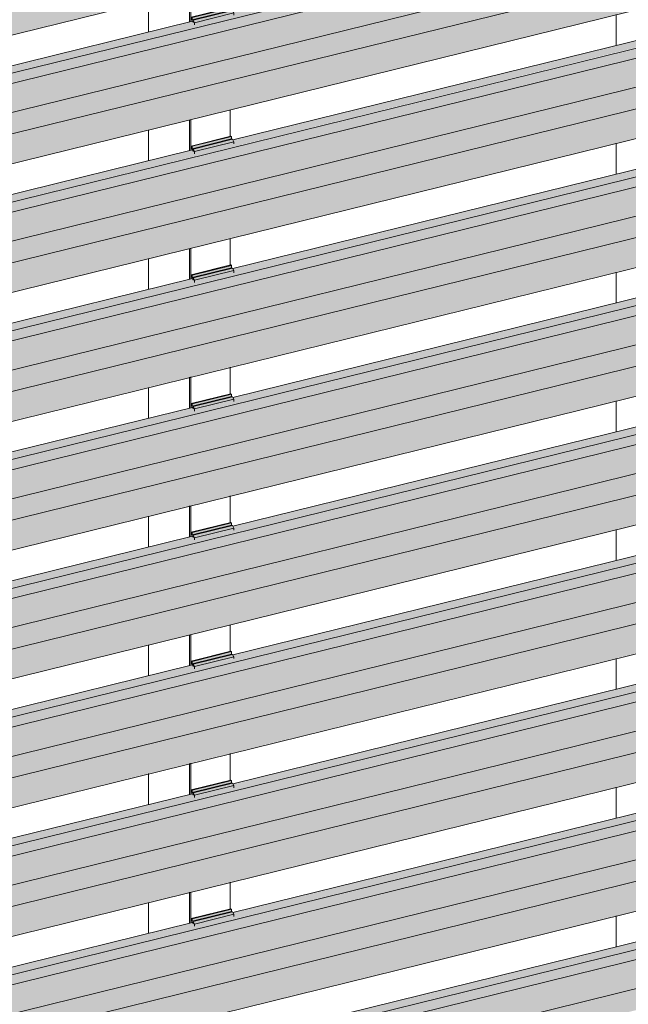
# Model space of a CAD drawing. Header units: millimetres. Extents: x 4014441 to 4046114, y 2378 to 8335946.
# Tile 41 of 71: x 4026158 to 4026837, y 2683089 to 2684187. Entities that reach past the tile are written whole.
import ezdxf

# ---------------------------------------------------------------- set-up
doc = ezdxf.new("R2010")
doc.units = ezdxf.units.MM
doc.layers.add('Обобщенные модели', color=7, linetype='Continuous', lineweight=18)

# ---------------------------------------------------------------- blocks, each defined once
blk = doc.blocks.new('HILTI_s_Профиль_MFT-RP - Усиленный профиль MFT-RP-58 77x50 L-V87-Корпус 1_ Фрагмент 4')
at = {"layer": 'Обобщенные модели'}
for p, q in [((-3138198.7, 2684193.1), (-3138198.7, 2684158.6)), ((-3138198.7, 2684049.5), (-3138198.7, 2684015)), ((-3138198.7, 2683905.9), (-3138198.7, 2683871.4)), ((-3138198.7, 2683762.2), (-3138198.7, 2683727.7)), ((-3138198.7, 2683618.6), (-3138198.7, 2683584.1)), ((-3138198.7, 2683475), (-3138198.7, 2683440.5)), ((-3138198.7, 2683331.4), (-3138198.7, 2683296.9)), ((-3138198.7, 2683187.8), (-3138198.7, 2683153.3))]:
    blk.add_line(p, q, dxfattribs=at)
blk = doc.blocks.new('HILTI_s_Профиль_MFT-RP - Усиленный профиль MFT-RP-58 77x50 L-V88-Корпус 1_ Фрагмент 4')
at = {"layer": 'Обобщенные модели'}
for p, q in [((-3138674.4, 2684219.4), (-3138674.4, 2684185)), ((-3138673.1, 2684185.3), (-3138673.1, 2684219.8)), ((-3138720.1, 2684208.2), (-3138720.1, 2684173.7)), ((-3138629, 2684087), (-3138629, 2684056.7)), ((-3138674.4, 2684075.8), (-3138674.4, 2684041.3)), ((-3138673.1, 2684041.7), (-3138673.1, 2684076.1)), ((-3138720.1, 2684064.6), (-3138720.1, 2684030.1)), ((-3138629, 2683943.4), (-3138629, 2683913.1)), ((-3138674.4, 2683932.2), (-3138674.4, 2683897.7)), ((-3138673.1, 2683898), (-3138673.1, 2683932.5)), ((-3138720.1, 2683921), (-3138720.1, 2683887.2)), ((-3138629, 2683799.8), (-3138629, 2683769.5)), ((-3138674.4, 2683788.6), (-3138674.4, 2683754.1)), ((-3138673.1, 2683754.4), (-3138673.1, 2683788.9)), ((-3138720.1, 2683777.3), (-3138720.1, 2683742.8)), ((-3138629, 2683656.2), (-3138629, 2683625.9)), ((-3138674.4, 2683645), (-3138674.4, 2683610.5)), ((-3138673.1, 2683610.8), (-3138673.1, 2683645.3)), ((-3138720.1, 2683633.7), (-3138720.1, 2683599.2)), ((-3138629, 2683512.5), (-3138629, 2683482.3)), ((-3138674.4, 2683501.4), (-3138674.4, 2683466.9)), ((-3138673.1, 2683467.2), (-3138673.1, 2683501.7)), ((-3138720.1, 2683490.1), (-3138720.1, 2683455.6)), ((-3138629, 2683368.9), (-3138629, 2683338.6)), ((-3138674.4, 2683357.7), (-3138674.4, 2683323.2)), ((-3138673.1, 2683323.6), (-3138673.1, 2683358.1)), ((-3138720.1, 2683346.5), (-3138720.1, 2683312)), ((-3138629, 2683225.3), (-3138629, 2683195)), ((-3138674.4, 2683214.1), (-3138674.4, 2683179.6)), ((-3138673.1, 2683180), (-3138673.1, 2683214.4)), ((-3138720.1, 2683202.9), (-3138720.1, 2683168.4))]:
    blk.add_line(p, q, dxfattribs=at)
blk = doc.blocks.new('S_Вентрешетки_Профиль внешний - Профиль крепежный-21268552-Корпус 1_ Фрагмент 4')
at = {"layer": 'Обобщенные модели', "lineweight": 9, "true_color": 0x373f43}
for points in [[(-3139743.6, 2682764), (-3137524.4, 2683311.1), (-3137528.5, 2683318.5), (-3137583.3, 2683305), (-3137582.2, 2683301), (-3137626.3, 2683290.1), (-3137627.4, 2683294.1), (-3138104.6, 2683176.5), (-3138103.5, 2683172.5), (-3138147.6, 2683161.6), (-3138148.7, 2683165.6), (-3138626, 2683048), (-3138624.9, 2683043.9), (-3138669, 2683033.1), (-3138670.1, 2683037.1), (-3139147.3, 2682919.4), (-3139146.2, 2682915.4), (-3139190.3, 2682904.6), (-3139191.4, 2682908.6), (-3139668.7, 2682790.9), (-3139667.6, 2682786.9), (-3139711.7, 2682776), (-3139712.8, 2682780), (-3139743.6, 2682772.4)], [(-3139743.6, 2682752.7), (-3137524.4, 2683299.8), (-3137524.4, 2683311.1), (-3139743.6, 2682764)], [(-3139734.2, 2682698.7), (-3137494.9, 2683250.7), (-3137524.4, 2683299.8), (-3139743.6, 2682752.7), (-3139743.6, 2682714.4), (-3139736, 2682701.7)]]:
    blk.add_hatch(color=149, dxfattribs=at).paths.add_polyline_path(points)
at = {"layer": 'Обобщенные модели', "lineweight": 9}
for p, q in [((-3137524.4, 2683311.1), (-3139743.8, 2682764)), ((-3137524.4, 2683299.8), (-3139743.8, 2682752.7)), ((-3137508.9, 2683271.2), (-3139743.7, 2682720.3)), ((-3138149.7, 2683165.4), (-3138626, 2683048))]:
    blk.add_line(p, q, dxfattribs=at)
blk = doc.blocks.new('S_Вентрешетки_Профиль внешний - Профиль крепежный-V93-Корпус 1_ Фрагмент 4')
at = {"layer": 'Обобщенные модели', "lineweight": 9, "true_color": 0x373f43}
for points in [[(-3139743.6, 2682907.6), (-3137524.4, 2683454.7), (-3137528.5, 2683462.1), (-3137583.3, 2683448.6), (-3137582.2, 2683444.6), (-3137626.3, 2683433.7), (-3137627.4, 2683437.7), (-3138104.6, 2683320.1), (-3138103.5, 2683316.1), (-3138147.6, 2683305.2), (-3138148.7, 2683309.2), (-3138626, 2683191.6), (-3138624.9, 2683187.6), (-3138669, 2683176.7), (-3138670.1, 2683180.7), (-3139147.2, 2683062.9), (-3139146.2, 2683059), (-3139190.3, 2683048.2), (-3139191.4, 2683052.2), (-3139668.7, 2682934.5), (-3139667.6, 2682930.5), (-3139711.7, 2682919.7), (-3139712.8, 2682923.7), (-3139743.6, 2682916.1)], [(-3139743.6, 2682896.3), (-3137524.4, 2683443.4), (-3137524.4, 2683454.7), (-3139743.6, 2682907.6)], [(-3139734.2, 2682842.3), (-3137494.9, 2683394.3), (-3137524.4, 2683443.4), (-3139743.6, 2682896.3), (-3139742.9, 2682856.8)], [(-3139734.2, 2682809.3), (-3137494.9, 2683361.3), (-3137494.9, 2683394.3), (-3139734.2, 2682842.3)]]:
    blk.add_hatch(color=149, dxfattribs=at).paths.add_polyline_path(points)
at = {"layer": 'Обобщенные модели', "lineweight": 9}
for p, q in [((-3137524.4, 2683454.7), (-3139743.6, 2682907.6)), ((-3137524.4, 2683443.4), (-3139743.6, 2682896.3)), ((-3137508.9, 2683414.8), (-3139743.9, 2682863.9)), ((-3137494.9, 2683394.3), (-3139734.2, 2682842.3)), ((-3139734.4, 2682808.9), (-3137495.1, 2683360.9)), ((-3138149.7, 2683309), (-3138626, 2683191.6)), ((-3138671.1, 2683180.5), (-3139147.3, 2683063.1))]:
    blk.add_line(p, q, dxfattribs=at)
blk = doc.blocks.new('S_Вентрешетки_Профиль крепежный - Профиль крепежный-V91-Корпус 1_ Фрагмент 4')
at = {"layer": 'Обобщенные модели', "lineweight": 9, "true_color": 0x373f43}
for points in [[(-3138671.6, 2683038.2), (-3138627.5, 2683049.1), (-3138627.5, 2683051.7), (-3138671.6, 2683040.9)], [(-3138669, 2683035.1), (-3138624.9, 2683046), (-3138627.5, 2683048.4), (-3138670.5, 2683037.8)], [(-3138669, 2683033.1), (-3138624.9, 2683043.9), (-3138624.9, 2683046), (-3138669, 2683035.1)]]:
    blk.add_hatch(color=149, dxfattribs=at).paths.add_polyline_path(points)
h = blk.add_hatch(color=149, dxfattribs=at)
h.paths.add_polyline_path([(-3138672.6, 2683041.2), (-3138671.5, 2683036.7), (-3138671.1, 2683036.8), (-3138671.6, 2683038.2)])
h.paths.add_polyline_path([(-3138672.6, 2683036.5), (-3138672.3, 2683036.5), (-3138672.6, 2683039.5)])
at = {"layer": 'Обобщенные модели', "lineweight": 9}
for p, q in [((-3138628.4, 2683052.1), (-3138672.6, 2683041.2)), ((-3138671.6, 2683040.9), (-3138627.5, 2683051.7)), ((-3138671.6, 2683038.2), (-3138627.5, 2683049.1)), ((-3138670.5, 2683037.8), (-3138626.4, 2683048.7)), ((-3138669, 2683035.1), (-3138624.9, 2683046)), ((-3138628.4, 2683052.1), (-3138627.5, 2683051.7)), ((-3138627.5, 2683051.7), (-3138627.5, 2683049.1)), ((-3138627.5, 2683049.1), (-3138626.4, 2683048.7)), ((-3138626.4, 2683048.7), (-3138624.9, 2683046)), ((-3138624.9, 2683046), (-3138624.9, 2683043.5)), ((-3138671.6, 2683040.9), (-3138672.6, 2683041.2)), ((-3138672.6, 2683041.2), (-3138672.6, 2683036.5)), ((-3138671.6, 2683038.2), (-3138671.6, 2683040.9)), ((-3138670.5, 2683037.8), (-3138671.6, 2683038.2)), ((-3138671.1, 2683036.8), (-3138670.2, 2683035.2)), ((-3138669, 2683035.1), (-3138670.5, 2683037.8)), ((-3138669, 2683032.6), (-3138669, 2683035.1))]:
    blk.add_line(p, q, dxfattribs=at)
blk = doc.blocks.new('S_Вентрешетки_Профиль внешний - Профиль крепежный-V96-Корпус 1_ Фрагмент 4')
at = {"layer": 'Обобщенные модели', "lineweight": 9, "true_color": 0x373f43}
for points in [[(-3139743.6, 2683051.3), (-3137524.4, 2683598.3), (-3137528.5, 2683605.7), (-3137583.3, 2683592.2), (-3137582.2, 2683588.2), (-3137626.3, 2683577.3), (-3137627.4, 2683581.4), (-3138104.6, 2683463.7), (-3138103.5, 2683459.7), (-3138147.6, 2683448.8), (-3138148.7, 2683452.8), (-3138626, 2683335.2), (-3138624.9, 2683331.2), (-3138669, 2683320.3), (-3138670.1, 2683324.3), (-3139147.3, 2683206.7), (-3139146.2, 2683202.7), (-3139190.3, 2683191.8), (-3139191.4, 2683195.8), (-3139668.7, 2683078.1), (-3139667.6, 2683074.1), (-3139711.7, 2683063.3), (-3139712.8, 2683067.3), (-3139743.6, 2683059.7)], [(-3139743.6, 2683040), (-3137524.4, 2683587), (-3137524.4, 2683598.3), (-3139743.6, 2683051.3)], [(-3139734.2, 2682985.9), (-3137494.9, 2683537.9), (-3137524.4, 2683587), (-3139743.6, 2683040), (-3139743.6, 2683001.6), (-3139739.2, 2682994.2)], [(-3139734.2, 2682952.9), (-3137494.9, 2683504.9), (-3137494.9, 2683537.9), (-3139734.2, 2682985.9)]]:
    blk.add_hatch(color=149, dxfattribs=at).paths.add_polyline_path(points)
at = {"layer": 'Обобщенные модели', "lineweight": 9}
for p, q in [((-3137524.4, 2683598.3), (-3139743.6, 2683051.3)), ((-3137524.4, 2683587), (-3139743.6, 2683040)), ((-3137508.9, 2683558.4), (-3139743.6, 2683007.5)), ((-3137494.9, 2683537.9), (-3139734.2, 2682985.9)), ((-3139734.4, 2682952.5), (-3137495.1, 2683504.5)), ((-3138149.7, 2683452.6), (-3138626, 2683335.2)), ((-3138671.1, 2683324.1), (-3139147.3, 2683206.7))]:
    blk.add_line(p, q, dxfattribs=at)
blk = doc.blocks.new('S_Вентрешетки_Профиль крепежный - Профиль крепежный-V98-Корпус 1_ Фрагмент 4')
at = {"layer": 'Обобщенные модели', "lineweight": 9, "true_color": 0x373f43}
for points in [[(-3138671.6, 2683469), (-3138627.5, 2683479.9), (-3138627.5, 2683482.6), (-3138671.6, 2683471.7)], [(-3138669, 2683466), (-3138624.9, 2683476.8), (-3138627.5, 2683479.3), (-3138670.5, 2683468.7)], [(-3138669, 2683463.9), (-3138624.9, 2683475), (-3138624.9, 2683476.8), (-3138669, 2683466)]]:
    blk.add_hatch(color=149, dxfattribs=at).paths.add_polyline_path(points)
h = blk.add_hatch(color=149, dxfattribs=at)
h.paths.add_polyline_path([(-3138672.6, 2683472), (-3138671.5, 2683467.6), (-3138671.1, 2683467.7), (-3138671.6, 2683469)])
h.paths.add_polyline_path([(-3138672.6, 2683467.3), (-3138672.3, 2683467.4), (-3138672.6, 2683470.4)])
at = {"layer": 'Обобщенные модели', "lineweight": 9}
for p, q in [((-3138628.4, 2683482.9), (-3138672.6, 2683472)), ((-3138671.6, 2683471.7), (-3138627.5, 2683482.6)), ((-3138671.6, 2683469), (-3138627.5, 2683479.9)), ((-3138670.5, 2683468.7), (-3138626.4, 2683479.5)), ((-3138669, 2683466), (-3138624.9, 2683476.8)), ((-3138628.4, 2683482.9), (-3138627.5, 2683482.6)), ((-3138627.5, 2683482.6), (-3138627.5, 2683479.9)), ((-3138627.5, 2683479.9), (-3138626.4, 2683479.5)), ((-3138626.4, 2683479.5), (-3138624.9, 2683476.8)), ((-3138624.9, 2683476.8), (-3138624.9, 2683475)), ((-3138671.6, 2683471.7), (-3138672.6, 2683472)), ((-3138672.6, 2683472), (-3138672.6, 2683467.3)), ((-3138671.6, 2683469), (-3138671.6, 2683471.7)), ((-3138670.5, 2683468.7), (-3138671.6, 2683469)), ((-3138671.1, 2683467.7), (-3138670.2, 2683466.1)), ((-3138669, 2683466), (-3138670.5, 2683468.7)), ((-3138669, 2683463.4), (-3138669, 2683466))]:
    blk.add_line(p, q, dxfattribs=at)
blk = doc.blocks.new('S_Вентрешетки_Профиль крепежный - Профиль крепежный-V101-Корпус 1_ Фрагмент 4')
at = {"layer": 'Обобщенные модели', "lineweight": 9, "true_color": 0x373f43}
for points in [[(-3138671.6, 2683612.7), (-3138627.5, 2683623.5), (-3138627.5, 2683626.2), (-3138671.6, 2683615.3)], [(-3138669, 2683609.6), (-3138624.9, 2683620.4), (-3138627.5, 2683622.9), (-3138670.5, 2683612.3)], [(-3138669, 2683607.5), (-3138624.9, 2683618.4), (-3138624.9, 2683620.4), (-3138669, 2683609.6)]]:
    blk.add_hatch(color=149, dxfattribs=at).paths.add_polyline_path(points)
h = blk.add_hatch(color=149, dxfattribs=at)
h.paths.add_polyline_path([(-3138672.6, 2683615.7), (-3138671.5, 2683611.2), (-3138671.1, 2683611.3), (-3138671.6, 2683612.7)])
h.paths.add_polyline_path([(-3138672.6, 2683610.9), (-3138672.3, 2683611), (-3138672.6, 2683612.4)])
at = {"layer": 'Обобщенные модели', "lineweight": 9}
for p, q in [((-3138628.4, 2683626.5), (-3138672.6, 2683615.7)), ((-3138671.6, 2683615.3), (-3138627.5, 2683626.2)), ((-3138671.6, 2683612.7), (-3138627.5, 2683623.5)), ((-3138670.5, 2683612.3), (-3138626.4, 2683623.2)), ((-3138669, 2683609.6), (-3138624.9, 2683620.4)), ((-3138628.4, 2683626.5), (-3138627.5, 2683626.2)), ((-3138627.5, 2683626.2), (-3138627.5, 2683623.5)), ((-3138627.5, 2683623.5), (-3138626.4, 2683623.2)), ((-3138626.4, 2683623.2), (-3138624.9, 2683620.4)), ((-3138624.9, 2683620.4), (-3138624.9, 2683617.9)), ((-3138671.6, 2683615.3), (-3138672.6, 2683615.7)), ((-3138672.6, 2683615.7), (-3138672.6, 2683610.9)), ((-3138671.6, 2683612.7), (-3138671.6, 2683615.3)), ((-3138670.5, 2683612.3), (-3138671.6, 2683612.7)), ((-3138671.1, 2683611.3), (-3138670.2, 2683609.7)), ((-3138669, 2683609.6), (-3138670.5, 2683612.3)), ((-3138669, 2683607.1), (-3138669, 2683609.6))]:
    blk.add_line(p, q, dxfattribs=at)
blk = doc.blocks.new('S_Вентрешетки_Профиль внешний - Профиль крепежный-V104-Корпус 1_ Фрагмент 4')
at = {"layer": 'Обобщенные модели', "lineweight": 9, "true_color": 0x373f43}
for points in [[(-3139743.6, 2683769.3), (-3137524.8, 2684317.2), (-3137528.5, 2684323.8), (-3137583.3, 2684310.3), (-3137582.2, 2684306.3), (-3137626.3, 2684295.4), (-3137627.4, 2684299.4), (-3138104.6, 2684181.8), (-3138103.5, 2684177.8), (-3138147.6, 2684166.9), (-3138148.7, 2684170.9), (-3138626, 2684053.3), (-3138624.9, 2684049.3), (-3138669, 2684038.4), (-3138670.1, 2684042.4), (-3139147.3, 2683924.8), (-3139146.2, 2683920.7), (-3139190.3, 2683909.9), (-3139191.4, 2683913.9), (-3139668.7, 2683796.2), (-3139667.6, 2683792.2), (-3139711.7, 2683781.4), (-3139712.8, 2683785.4), (-3139743.6, 2683777.8)], [(-3139743.6, 2683758), (-3137524.4, 2684305.1), (-3137525.5, 2684316.1), (-3139743.6, 2683769.3)], [(-3139734.2, 2683704), (-3137494.9, 2684256), (-3137524.4, 2684305.1), (-3139743.6, 2683758), (-3139743.6, 2683719.7), (-3139736, 2683707)], [(-3139734.2, 2683671), (-3137494.9, 2684223), (-3137494.9, 2684256), (-3139734.2, 2683704), (-3139734.2, 2683681.1)]]:
    blk.add_hatch(color=149, dxfattribs=at).paths.add_polyline_path(points)
at = {"layer": 'Обобщенные модели', "lineweight": 9}
for p, q in [((-3137524.4, 2684316.4), (-3139743.6, 2683769.3)), ((-3137524.4, 2684305.1), (-3139743.6, 2683758)), ((-3137508.9, 2684276.5), (-3139743.6, 2683725.6)), ((-3137494.9, 2684256), (-3139734.2, 2683704)), ((-3139734.4, 2683670.6), (-3137495.1, 2684222.6)), ((-3138149.7, 2684170.7), (-3138626, 2684053.3)), ((-3138671.1, 2684042.2), (-3139147.3, 2683924.8))]:
    blk.add_line(p, q, dxfattribs=at)

msp = doc.modelspace()

# ---------------------------------------------------------------- block references
at = {"layer": 'Обобщенные модели', "lineweight": 9}
for name, p in [('HILTI_s_Профиль_MFT-RP - Усиленный профиль MFT-RP-58 77x50 L-V87-Корпус 1_ Фрагмент 4', (7165021.7, 0)), ('HILTI_s_Профиль_MFT-RP - Усиленный профиль MFT-RP-58 77x50 L-V88-Корпус 1_ Фрагмент 4', (7165021.7, 0)), ('S_Вентрешетки_Профиль внешний - Профиль крепежный-V96-Корпус 1_ Фрагмент 4', (7165021.7, 1005.3)), ('S_Вентрешетки_Профиль внешний - Профиль крепежный-V96-Корпус 1_ Фрагмент 4', (7165021.7, 861.7)), ('S_Вентрешетки_Профиль внешний - Профиль крепежный-V104-Корпус 1_ Фрагмент 4', (7165021.7, 0)), ('S_Вентрешетки_Профиль крепежный - Профиль крепежный-V91-Корпус 1_ Фрагмент 4', (7165021.7, 1148.9)), ('S_Вентрешетки_Профиль внешний - Профиль крепежный-V96-Корпус 1_ Фрагмент 4', (7165021.7, 574.5)), ('S_Вентрешетки_Профиль крепежный - Профиль крепежный-V91-Корпус 1_ Фрагмент 4', (7165021.7, 1005.3)), ('S_Вентрешетки_Профиль внешний - Профиль крепежный-V96-Корпус 1_ Фрагмент 4', (7165021.7, 430.9)), ('S_Вентрешетки_Профиль крепежный - Профиль крепежный-V91-Корпус 1_ Фрагмент 4', (7165021.7, 861.7)), ('S_Вентрешетки_Профиль внешний - Профиль крепежный-V96-Корпус 1_ Фрагмент 4', (7165021.7, 287.2)), ('S_Вентрешетки_Профиль крепежный - Профиль крепежный-V91-Корпус 1_ Фрагмент 4', (7165021.7, 718.1)), ('S_Вентрешетки_Профиль внешний - Профиль крепежный-V96-Корпус 1_ Фрагмент 4', (7165021.7, 143.6)), ('S_Вентрешетки_Профиль крепежный - Профиль крепежный-V101-Корпус 1_ Фрагмент 4', (7165021.7, 0)), ('S_Вентрешетки_Профиль внешний - Профиль крепежный-V96-Корпус 1_ Фрагмент 4', (7165021.7, 0)), ('S_Вентрешетки_Профиль крепежный - Профиль крепежный-V98-Корпус 1_ Фрагмент 4', (7165021.7, 0)), ('S_Вентрешетки_Профиль внешний - Профиль крепежный-V93-Корпус 1_ Фрагмент 4', (7165021.7, 0)), ('S_Вентрешетки_Профиль крепежный - Профиль крепежный-V91-Корпус 1_ Фрагмент 4', (7165021.7, 287.2)), ('S_Вентрешетки_Профиль внешний - Профиль крепежный-21268552-Корпус 1_ Фрагмент 4', (7165021.7, 0)), ('S_Вентрешетки_Профиль крепежный - Профиль крепежный-V91-Корпус 1_ Фрагмент 4', (7165021.7, 143.6))]:
    msp.add_blockref(name, p, dxfattribs=at)

doc.saveas('drawing.dxf')
